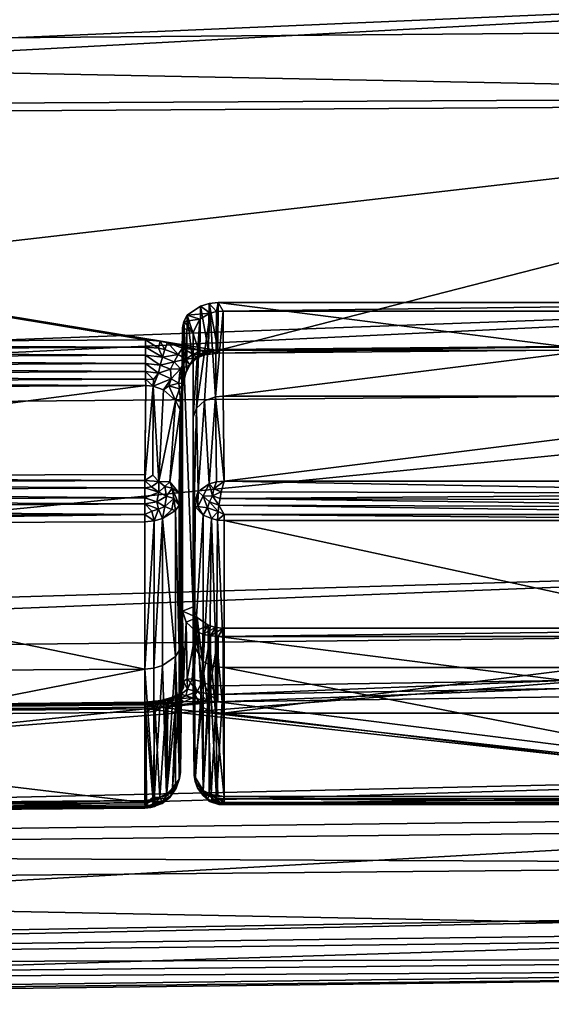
# Model space of a CAD drawing. Extents: x -0.143 to 0.144, y -0.084 to 0.
# Tile 23 of 38: x 0.122 to 0.131, y -0.084 to -0.067. Entities that reach past the tile are written whole.
import ezdxf

# ---------------------------------------------------------------- set-up
doc = ezdxf.new("R2010")
doc.units = 0
doc.layers.add('mesh', color=7, linetype='CONTINUOUS')

msp = doc.modelspace()

# ---------------------------------------------------------------- meshes
at = {"layer": 'mesh'}
mesh = msp.add_polyface(dxfattribs=at)
corners = [(0.100893, -0.051537, -0.024902), (0.101005, -0.051534, -0.024914), (0.101005, -0.046296, -0.023029), (0.101005, -0.051766, -0.024943), (0.100893, -0.057197, -0.025616), (0.101005, -0.057197, -0.025627), (0.101005, -0.057522, -0.025597), (0.100893, -0.062877, -0.025077), (0.101005, -0.062879, -0.025088), (0.101005, -0.063279, -0.024958), (0.100893, -0.068301, -0.023312), (0.101005, -0.068306, -0.023322), (0.101005, -0.068748, -0.02306), (0.100893, -0.07321, -0.020405), (0.101005, -0.073217, -0.020414), (0.101005, -0.068596, 0.023805), (0.124301, -0.072452, 0.021388), (0.11258, -0.072516, 0.021506), (0.124547, -0.072471, 0.02137), (0.142051, -0.044761, 0.022413), (0.101005, -0.045451, 0.023348), (0.101005, -0.041308, 0.020537), (0.142051, -0.046432, 0.023145), (0.101005, -0.04619, 0.023639), (0.142051, -0.050092, 0.024749), (0.101005, -0.050759, 0.025444), (0.142051, -0.05176, 0.02506), (0.101005, -0.051637, 0.025582), (0.142051, -0.055813, 0.025815), (0.101005, -0.056397, 0.026332), (0.142051, -0.057381, 0.025746), (0.101005, -0.057377, 0.026269), (0.142051, -0.061628, 0.025557), (0.101005, -0.062093, 0.025968), (0.142051, -0.063016, 0.025169), (0.101005, -0.063126, 0.025667), (0.142051, -0.067232, 0.023988), (0.101005, -0.067572, 0.02437), (0.142051, -0.068385, 0.023356), (0.142051, -0.068496, -0.02253), (0.142051, -0.071714, -0.020887), (0.142051, -0.06653, -0.023534), (0.142051, -0.063148, -0.024373), (0.142051, -0.060881, -0.024936), (0.142051, -0.057525, -0.024986), (0.142051, -0.055062, -0.025022), (0.142051, -0.051906, -0.024337), (0.142051, -0.049374, -0.023787), (0.142051, -0.046571, -0.022459), (0.142051, -0.044115, -0.021295), (0.101005, -0.046164, -0.022981), (0.142051, -0.041786, -0.019446), (0.100893, -0.046169, -0.022971), (0.101005, -0.041345, -0.019923), (0.101005, -0.07257, 0.021614), (0.131307, -0.072574, 0.021187), (0.125513, -0.072626, 0.021238), (0.137101, -0.072484, 0.021167), (0.137295, -0.072502, 0.02115)]
mesh.append_faces([[corners[k] for k in face] for face in [(0, 1, 2, 2), (0, 3, 1, 1), (4, 5, 3, 3), (4, 6, 5, 5), (7, 8, 6, 6), (7, 9, 8, 8), (10, 11, 9, 9), (10, 12, 11, 11), (13, 14, 12, 12), (15, 16, 17, 17), (18, 16, 15, 15), (19, 20, 21, 21), (22, 20, 19, 19), (22, 23, 20, 20), (24, 23, 22, 22), (24, 25, 23, 23), (26, 25, 24, 24), (26, 27, 25, 25), (28, 27, 26, 26), (28, 29, 27, 27), (30, 29, 28, 28), (30, 31, 29, 29), (32, 31, 30, 30), (32, 33, 31, 31), (34, 33, 32, 32), (34, 35, 33, 33), (36, 35, 34, 34), (36, 37, 35, 35), (38, 37, 36, 36), (38, 15, 37, 37), (39, 14, 40, 40), (39, 12, 14, 14), (41, 12, 39, 39), (41, 11, 12, 12), (42, 11, 41, 41), (42, 9, 11, 11), (43, 9, 42, 42), (43, 8, 9, 9), (44, 8, 43, 43), (44, 6, 8, 8), (45, 6, 44, 44), (45, 5, 6, 6), (46, 5, 45, 45), (46, 3, 5, 5), (47, 3, 46, 46), (47, 1, 3, 3), (48, 1, 47, 47), (48, 2, 1, 1), (49, 2, 48, 48), (49, 50, 2, 2), (51, 50, 49, 49), (52, 50, 53, 53), (15, 17, 54, 54), (38, 55, 56, 56), (38, 57, 55, 55), (38, 58, 57, 57), (56, 15, 38, 38), (56, 18, 15, 15), (51, 53, 50, 50)]])
mesh = msp.add_polyface(dxfattribs=at)
corners = [(0.112584, -0.073279, 0.021565), (0.101002, -0.073333, 0.021673), (0.112583, -0.073169, 0.021481), (0.11258, -0.07277, 0.021404), (0.101005, -0.072693, 0.021552), (0.11258, -0.072637, 0.02144), (0.101005, -0.078847, 0.015338), (0.11258, -0.078673, 0.015405), (0.11258, -0.078739, 0.015284), (0.112578, -0.075533, 0.023018), (0.124289, -0.077956, 0.020724), (0.101004, -0.0781, 0.020868), (0.101005, -0.081038, 0.011364), (0.142051, -0.081221, 0.01), (0.101005, -0.081602, 0.01034), (0.142051, -0.082401, 0.005784), (0.101005, -0.082899, 0.005893), (0.142051, -0.08279, 0.004395), (0.101005, -0.0832, 0.004861), (0.142051, -0.082978, 0.000149), (0.101005, -0.083502, 0.000145), (0.142051, -0.083048, -0.001419), (0.101005, -0.083564, -0.000835), (0.142051, -0.082292, -0.005473), (0.101005, -0.082815, -0.005596), (0.142051, -0.081981, -0.007141), (0.101005, -0.082677, -0.006473), (0.142051, -0.080378, -0.010801), (0.101005, -0.080872, -0.011042), (0.142051, -0.079646, -0.012472), (0.101005, -0.08058, -0.011782), (0.142051, -0.077331, -0.015571), (0.101005, -0.077769, -0.015924), (0.142051, -0.076163, -0.017135), (0.101005, -0.077375, -0.016504), (0.142051, -0.073304, -0.019546), (0.101005, -0.07366, -0.019998), (0.142051, -0.071714, -0.020887), (0.101005, -0.073217, -0.020414), (0.112575, -0.074744, 0.02298), (0.101002, -0.074785, 0.023076), (0.101002, -0.078906, 0.0161), (0.112575, -0.080212, 0.017511), (0.112584, -0.078797, 0.016047), (0.112581, -0.073044, 0.021425), (0.101003, -0.073166, 0.021559), (0.101004, -0.072962, 0.021508), (0.11258, -0.072908, 0.021398), (0.101005, -0.07283, 0.021511), (0.101005, -0.07257, 0.021614), (0.11258, -0.072516, 0.021506), (0.101005, -0.07876, 0.01552), (0.11258, -0.078636, 0.015538), (0.101004, -0.07874, 0.01573), (0.11258, -0.078631, 0.015676), (0.112581, -0.078657, 0.015811), (0.101004, -0.078764, 0.01586), (0.112583, -0.078714, 0.015937), (0.101003, -0.078825, 0.015989), (0.101004, -0.075574, 0.023115), (0.112578, -0.075411, 0.023093), (0.101004, -0.075451, 0.023187), (0.101004, -0.075347, 0.023226), (0.112578, -0.075274, 0.023137), (0.112577, -0.075131, 0.023147), (0.101004, -0.075146, 0.023242), (0.112577, -0.07499, 0.023123), (0.101003, -0.075032, 0.023215), (0.112576, -0.074858, 0.023066), (0.101003, -0.0749, 0.023162), (0.101003, -0.080451, 0.017799), (0.112577, -0.080356, 0.017757), (0.112576, -0.080299, 0.017626), (0.112577, -0.08038, 0.017899), (0.101004, -0.080477, 0.017966), (0.112578, -0.08037, 0.018042), (0.112578, -0.080326, 0.018178), (0.101004, -0.080462, 0.018082), (0.101005, -0.080422, 0.018219), (0.101002, -0.080308, 0.017553), (0.101003, -0.080392, 0.017668), (0.112578, -0.080251, 0.018301), (0.101004, -0.080347, 0.018342)]
mesh.append_faces([[corners[k] for k in face] for face in [(0, 1, 2, 2), (3, 4, 5, 5), (6, 7, 8, 8), (9, 10, 11, 11), (12, 6, 8, 8), (13, 14, 12, 12), (15, 16, 14, 14), (17, 18, 16, 16), (19, 20, 18, 18), (21, 22, 20, 20), (23, 24, 22, 22), (25, 26, 24, 24), (27, 28, 26, 26), (29, 30, 28, 28), (31, 32, 30, 30), (33, 34, 32, 32), (35, 36, 34, 34), (37, 38, 36, 36), (0, 39, 40, 40), (41, 42, 43, 43), (44, 45, 46, 46), (2, 45, 44, 44), (46, 47, 44, 44), (46, 3, 47, 47), (48, 3, 46, 46), (49, 50, 5, 5), (5, 4, 49, 49), (3, 48, 4, 4), (6, 51, 7, 7), (7, 51, 52, 52), (52, 51, 53, 53), (53, 54, 52, 52), (53, 55, 54, 54), (56, 55, 53, 53), (56, 57, 55, 55), (58, 57, 56, 56), (58, 43, 57, 57), (41, 43, 58, 58), (59, 60, 9, 9), (61, 60, 59, 59), (62, 60, 61, 61), (62, 63, 60, 60), (62, 64, 63, 63), (65, 66, 64, 64), (67, 68, 66, 66), (69, 39, 68, 68), (70, 71, 72, 72), (71, 70, 73, 73), (73, 74, 75, 75), (70, 74, 73, 73), (76, 77, 78, 78), (75, 77, 76, 76), (74, 77, 75, 75), (79, 72, 42, 42), (79, 80, 72, 72), (78, 81, 76, 76), (78, 82, 81, 81), (11, 59, 9, 9), (41, 79, 42, 42)]])
mesh = msp.add_polyface(dxfattribs=at)
corners = [(0.137, -0.071969, 0.020039), (0.1256, -0.07339, 0.02146), (0.1256, -0.071969, 0.020039), (0.137, -0.07339, 0.02146), (0.142051, -0.076163, -0.017135), (0.101005, -0.077769, -0.015924), (0.142051, -0.077331, -0.015571), (0.142051, -0.073304, -0.019546), (0.101005, -0.077375, -0.016504), (0.142051, -0.071714, -0.020887), (0.101005, -0.07366, -0.019998), (0.1256, -0.077272, 0.014736), (0.125387, -0.077403, 0.014605), (0.125471, -0.07726, 0.014748), (0.13709, -0.071827, 0.020181), (0.12552, -0.071827, 0.020181), (0.125489, -0.071977, 0.02003), (0.125365, -0.071842, 0.020166), (0.125617, -0.074812, 0.022858), (0.136983, -0.074812, 0.022858), (0.136981, -0.077931, 0.020699), (0.125617, -0.075473, 0.022893), (0.136983, -0.075473, 0.022893), (0.125619, -0.077931, 0.020699), (0.125507, -0.075464, 0.022881), (0.12549, -0.077919, 0.020687), (0.125403, -0.075441, 0.022852), (0.125471, -0.073402, 0.021449), (0.125488, -0.074824, 0.022846), (0.125367, -0.07486, 0.022812), (0.125617, -0.075369, 0.022953), (0.125517, -0.075322, 0.022964), (0.12553, -0.075214, 0.022991), (0.125548, -0.075102, 0.022993), (0.125422, -0.07506, 0.02295), (0.125569, -0.074994, 0.02297), (0.125373, -0.07516, 0.022937), (0.125336, -0.075261, 0.022902), (0.125447, -0.07494, 0.022915), (0.125383, -0.072004, 0.020004), (0.136983, -0.075369, 0.022953), (0.136983, -0.075255, 0.02299), (0.136983, -0.075136, 0.022998), (0.136983, -0.075018, 0.022978), (0.131306, -0.072621, 0.021049), (0.1371, -0.072563, 0.021045), (0.131304, -0.072563, 0.020916), (0.131307, -0.072574, 0.021187), (0.137101, -0.072484, 0.021167), (0.125512, -0.072673, 0.021101), (0.12551, -0.072614, 0.020968), (0.125513, -0.072626, 0.021238), (0.12525, -0.072629, 0.021248), (0.125294, -0.072701, 0.021131), (0.137099, -0.072539, 0.020901), (0.125355, -0.072634, 0.020958)]
mesh.append_faces([[corners[k] for k in face] for face in [(0, 1, 2, 2), (0, 3, 1, 1), (4, 5, 6, 6), (7, 8, 4, 4), (9, 10, 7, 7), (11, 12, 13, 13), (2, 14, 0, 0), (2, 15, 14, 14), (16, 15, 2, 2), (16, 17, 15, 15), (3, 18, 1, 1), (3, 19, 18, 18), (20, 21, 22, 22), (20, 23, 21, 21), (24, 25, 26, 26), (21, 23, 24, 24), (27, 28, 29, 29), (27, 18, 28, 28), (1, 18, 27, 27), (24, 30, 21, 21), (31, 30, 24, 24), (32, 30, 31, 31), (24, 26, 31, 31), (33, 34, 35, 35), (32, 34, 33, 33), (32, 36, 34, 34), (31, 36, 32, 32), (26, 37, 31, 31), (35, 38, 18, 18), (34, 38, 35, 35), (38, 28, 18, 18), (38, 29, 28, 28), (34, 29, 38, 38), (27, 2, 1, 1), (27, 16, 2, 2), (27, 39, 16, 16), (30, 22, 21, 21), (30, 40, 22, 22), (32, 40, 30, 30), (32, 41, 40, 40), (33, 41, 32, 32), (33, 42, 41, 41), (33, 43, 42, 42), (35, 43, 33, 33), (18, 43, 35, 35), (18, 19, 43, 43), (44, 45, 46, 46), (47, 48, 44, 44), (49, 46, 50, 50), (49, 44, 46, 46), (51, 44, 49, 49), (51, 47, 44, 44), (49, 52, 51, 51), (50, 53, 49, 49), (46, 15, 50, 50), (46, 14, 15, 15), (54, 14, 46, 46), (50, 15, 17, 17), (17, 55, 50, 50), (39, 17, 16, 16)]])
mesh = msp.add_polyface(dxfattribs=at)
corners = [(0.125471, -0.07726, 0.014748), (0.12526, -0.077371, 0.014637), (0.12535, -0.077224, 0.014783), (0.1251, -0.076918, 0.01509), (0.1251, -0.073743, 0.021107), (0.1251, -0.078339, 0.016511), (0.1251, -0.072322, 0.019686), (0.125119, -0.077581, 0.020348), (0.125117, -0.075165, 0.022504), (0.125117, -0.079737, 0.017933), (0.125267, -0.077829, 0.020596), (0.125403, -0.075441, 0.022852), (0.12537, -0.077885, 0.020652), (0.125265, -0.075383, 0.022779), (0.125135, -0.075245, 0.022605), (0.12549, -0.077919, 0.020687), (0.125153, -0.073591, 0.02126), (0.125184, -0.074989, 0.022682), (0.125291, -0.07347, 0.021381), (0.125367, -0.07486, 0.022812), (0.125471, -0.073402, 0.021449), (0.125177, -0.075236, 0.022727), (0.125517, -0.075322, 0.022964), (0.125336, -0.075261, 0.022902), (0.125373, -0.07516, 0.022937), (0.125264, -0.075063, 0.02284), (0.125422, -0.07506, 0.02295), (0.125383, -0.072004, 0.020004), (0.125209, -0.072102, 0.019906), (0.125294, -0.072701, 0.021131), (0.125095, -0.072691, 0.021205), (0.12525, -0.072629, 0.021248), (0.125164, -0.072752, 0.021097), (0.125355, -0.072634, 0.020958), (0.125211, -0.072689, 0.020927), (0.125512, -0.072673, 0.021101), (0.12551, -0.072614, 0.020968), (0.125087, -0.07279, 0.020894), (0.125042, -0.072876, 0.021021), (0.124989, -0.072962, 0.020891), (0.12498, -0.072772, 0.021171), (0.124922, -0.072589, 0.021281), (0.124547, -0.072471, 0.02137), (0.125513, -0.072626, 0.021238), (0.125001, -0.072039, 0.019969), (0.12522, -0.071884, 0.020124), (0.125365, -0.071842, 0.020166), (0.125146, -0.077321, 0.014687), (0.125167, -0.077095, 0.014913), (0.124941, -0.072142, 0.019866), (0.12492, -0.072251, 0.019757), (0.12492, -0.076989, 0.015019), (0.12498, -0.077173, 0.014835)]
mesh.append_faces([[corners[k] for k in face] for face in [(0, 1, 2, 2), (3, 4, 5, 5), (3, 6, 4, 4), (7, 4, 8, 8), (9, 4, 7, 7), (9, 5, 4, 4), (10, 11, 12, 12), (10, 13, 11, 11), (7, 13, 10, 10), (7, 14, 13, 13), (8, 14, 7, 7), (11, 15, 12, 12), (16, 8, 4, 4), (16, 17, 8, 8), (18, 17, 16, 16), (18, 19, 17, 17), (20, 19, 18, 18), (21, 13, 14, 14), (14, 8, 17, 17), (22, 23, 24, 24), (11, 13, 23, 23), (24, 25, 26, 26), (23, 25, 24, 24), (23, 21, 25, 25), (13, 21, 23, 23), (25, 19, 26, 26), (25, 17, 19, 19), (21, 17, 25, 25), (21, 14, 17, 17), (18, 27, 20, 20), (16, 27, 18, 18), (16, 28, 27, 27), (4, 28, 16, 16), (4, 6, 28, 28), (29, 30, 31, 31), (29, 32, 30, 30), (33, 32, 29, 29), (33, 34, 32, 32), (35, 29, 31, 31), (36, 33, 29, 29), (37, 32, 34, 34), (37, 38, 32, 32), (39, 38, 37, 37), (32, 40, 30, 30), (38, 40, 32, 32), (31, 30, 41, 41), (31, 42, 43, 43), (44, 37, 34, 34), (44, 34, 45, 45), (45, 33, 46, 46), (34, 33, 45, 45), (2, 47, 48, 48), (6, 49, 28, 28), (3, 50, 6, 6), (48, 51, 3, 3), (48, 47, 52, 52), (27, 45, 46, 46), (27, 44, 45, 45), (28, 44, 27, 27)]])
mesh = msp.add_polyface(dxfattribs=at)
corners = [(0.124436, -0.073116, 0.021353), (0.124304, -0.073105, 0.021362), (0.124303, -0.072979, 0.021306), (0.124301, -0.072573, 0.021322), (0.124301, -0.072452, 0.021388), (0.124519, -0.07259, 0.021306), (0.124547, -0.072471, 0.02137), (0.124625, -0.072612, 0.021289), (0.124667, -0.072496, 0.021351), (0.124849, -0.072695, 0.021226), (0.124922, -0.072589, 0.021281), (0.124989, -0.072962, 0.020891), (0.124975, -0.073007, 0.021019), (0.125042, -0.072876, 0.021021), (0.12493, -0.073178, 0.021035), (0.124868, -0.073043, 0.02114), (0.124885, -0.072933, 0.021142), (0.12486, -0.073176, 0.02114), (0.124868, -0.073271, 0.021142), (0.124886, -0.073473, 0.021146), (0.12498, -0.072772, 0.021171), (0.124901, -0.073576, 0.021119), (0.124805, -0.073462, 0.021307), (0.124882, -0.073621, 0.021219), (0.124429, -0.073225, 0.021437), (0.124306, -0.073215, 0.021446), (0.12473, -0.073104, 0.021219), (0.124604, -0.073287, 0.021401), (0.124719, -0.072941, 0.021207), (0.124521, -0.073007, 0.021284), (0.124549, -0.072875, 0.021254), (0.124302, -0.072844, 0.02128), (0.124301, -0.072706, 0.021285), (0.12478, -0.072815, 0.021201), (0.124585, -0.072741, 0.021256), (0.125095, -0.072691, 0.021205), (0.12469, -0.073221, 0.021288), (0.12525, -0.072629, 0.021248), (0.12492, -0.072251, 0.019757), (0.124941, -0.072142, 0.019866), (0.125001, -0.072039, 0.019969), (0.125087, -0.07279, 0.020894), (0.1251, -0.072322, 0.019686), (0.125209, -0.072102, 0.019906)]
mesh.append_faces([[corners[k] for k in face] for face in [(0, 1, 2, 2), (3, 4, 5, 5), (6, 5, 4, 4), (6, 7, 5, 5), (8, 7, 6, 6), (8, 9, 7, 7), (10, 9, 8, 8), (11, 12, 13, 13), (11, 14, 12, 12), (14, 15, 16, 16), (14, 17, 15, 15), (14, 18, 17, 17), (14, 19, 18, 18), (13, 16, 20, 20), (12, 16, 13, 13), (12, 14, 16, 16), (21, 19, 14, 14), (16, 15, 17, 17), (22, 19, 23, 23), (18, 19, 22, 22), (24, 25, 1, 1), (0, 24, 1, 1), (26, 27, 24, 24), (26, 16, 17, 17), (26, 28, 16, 16), (29, 28, 26, 26), (29, 30, 28, 28), (31, 30, 29, 29), (31, 32, 30, 30), (28, 33, 16, 16), (30, 33, 28, 28), (30, 34, 33, 33), (32, 34, 30, 30), (32, 3, 34, 34), (33, 20, 16, 16), (33, 9, 20, 20), (34, 9, 33, 33), (34, 7, 9, 9), (34, 5, 7, 7), (3, 5, 34, 34), (10, 20, 9, 9), (35, 20, 10, 10), (36, 17, 18, 18), (36, 26, 17, 17), (24, 29, 26, 26), (0, 29, 24, 24), (2, 29, 0, 0), (2, 31, 29, 29), (36, 27, 26, 26), (36, 22, 27, 27), (18, 22, 36, 36), (37, 8, 6, 6), (10, 8, 37, 37), (38, 14, 39, 39), (38, 21, 14, 14), (39, 11, 40, 40), (14, 11, 39, 39), (11, 41, 40, 40), (42, 38, 39, 39), (43, 39, 40, 40)]])
mesh = msp.add_polyface(dxfattribs=at)
corners = [(0.124624, -0.075238, 0.022932), (0.124521, -0.075284, 0.022977), (0.124491, -0.075158, 0.023013), (0.124902, -0.073755, 0.021138), (0.124886, -0.073473, 0.021146), (0.124901, -0.073576, 0.021119), (0.124882, -0.073621, 0.021219), (0.124291, -0.075369, 0.022996), (0.124444, -0.075479, 0.022904), (0.124291, -0.075492, 0.022921), (0.124406, -0.075313, 0.023006), (0.124865, -0.075015, 0.022566), (0.124746, -0.074931, 0.022787), (0.124711, -0.074827, 0.022758), (0.124864, -0.075218, 0.022575), (0.124886, -0.075123, 0.022454), (0.124627, -0.074905, 0.022896), (0.124525, -0.074819, 0.022913), (0.124775, -0.075105, 0.022798), (0.124805, -0.075307, 0.022687), (0.124655, -0.075066, 0.022921), (0.124744, -0.075287, 0.0228), (0.124289, -0.074805, 0.02296), (0.124423, -0.074716, 0.02287), (0.124522, -0.074999, 0.022989), (0.124587, -0.075441, 0.022857), (0.124401, -0.074907, 0.023), (0.12429, -0.074927, 0.023017), (0.124291, -0.07509, 0.02305), (0.124291, -0.075191, 0.023043), (0.124884, -0.077536, 0.020303), (0.124863, -0.077644, 0.020412), (0.124803, -0.077745, 0.020513), (0.124443, -0.077941, 0.020709), (0.124306, -0.073215, 0.021446), (0.124429, -0.073225, 0.021437), (0.124604, -0.073287, 0.021401), (0.124805, -0.073462, 0.021307), (0.12492, -0.076989, 0.015019), (0.124902, -0.078372, 0.016522), (0.12492, -0.072251, 0.019757), (0.1251, -0.076918, 0.01509), (0.125167, -0.077095, 0.014913), (0.12498, -0.077173, 0.014835)]
mesh.append_faces([[corners[k] for k in face] for face in [(0, 1, 2, 2), (3, 4, 5, 5), (6, 4, 5, 5), (7, 8, 9, 9), (7, 10, 8, 8), (11, 12, 13, 13), (11, 14, 12, 12), (15, 14, 11, 11), (13, 16, 17, 17), (12, 16, 13, 13), (14, 18, 12, 12), (14, 19, 18, 18), (12, 20, 16, 16), (18, 20, 12, 12), (19, 21, 18, 18), (17, 22, 23, 23), (16, 24, 17, 17), (20, 24, 16, 16), (18, 0, 20, 20), (21, 0, 18, 18), (21, 25, 0, 0), (19, 25, 21, 21), (17, 26, 22, 22), (24, 26, 17, 17), (20, 2, 24, 24), (0, 2, 20, 20), (25, 1, 0, 0), (25, 8, 1, 1), (24, 27, 26, 26), (24, 28, 27, 27), (2, 28, 24, 24), (2, 29, 28, 28), (1, 29, 2, 2), (1, 10, 29, 29), (8, 10, 1, 1), (30, 14, 15, 15), (30, 31, 14, 14), (31, 19, 14, 14), (32, 19, 31, 31), (32, 25, 19, 19), (8, 25, 33, 33), (22, 34, 35, 35), (35, 23, 22, 22), (35, 17, 23, 23), (36, 17, 35, 35), (37, 17, 36, 36), (37, 13, 17, 17), (6, 13, 37, 37), (6, 11, 13, 13), (11, 3, 15, 15), (11, 5, 3, 3), (6, 5, 11, 11), (38, 39, 40, 40), (39, 5, 40, 40), (39, 3, 5, 5), (39, 15, 3, 3), (39, 30, 15, 15), (41, 38, 40, 40), (42, 43, 38, 38)]])
mesh = msp.add_polyface(dxfattribs=at)
corners = [(0.112583, -0.073169, 0.021481), (0.124306, -0.073215, 0.021446), (0.112584, -0.073279, 0.021565), (0.124304, -0.073105, 0.021362), (0.112581, -0.073044, 0.021425), (0.124303, -0.072979, 0.021306), (0.11258, -0.072908, 0.021398), (0.124302, -0.072844, 0.02128), (0.11258, -0.07277, 0.021404), (0.124301, -0.072706, 0.021285), (0.11258, -0.072637, 0.02144), (0.124301, -0.072573, 0.021322), (0.11258, -0.072516, 0.021506), (0.124301, -0.072452, 0.021388), (0.124304, -0.078595, 0.015873), (0.112584, -0.078797, 0.016047), (0.124306, -0.078679, 0.015982), (0.112583, -0.078714, 0.015937), (0.124303, -0.078538, 0.015747), (0.112581, -0.078657, 0.015811), (0.124302, -0.078512, 0.015611), (0.11258, -0.078631, 0.015676), (0.124301, -0.078517, 0.015473), (0.11258, -0.078636, 0.015538), (0.124301, -0.078554, 0.01534), (0.11258, -0.078673, 0.015405), (0.124301, -0.07862, 0.015219), (0.11258, -0.078739, 0.015284), (0.101004, -0.0781, 0.020868), (0.124289, -0.077956, 0.020724), (0.112578, -0.080251, 0.018301), (0.112578, -0.075533, 0.023018), (0.124291, -0.075492, 0.022921), (0.101005, -0.081038, 0.011364), (0.142051, -0.080589, 0.011152), (0.112575, -0.074744, 0.02298), (0.124288, -0.074702, 0.022882), (0.124289, -0.074805, 0.02296), (0.112576, -0.074858, 0.023066), (0.12429, -0.074927, 0.023017), (0.112577, -0.07499, 0.023123), (0.124291, -0.07509, 0.02305), (0.112577, -0.075131, 0.023147), (0.124291, -0.075191, 0.023043), (0.112578, -0.075274, 0.023137), (0.124291, -0.075369, 0.022996), (0.112578, -0.075411, 0.023093), (0.124406, -0.075313, 0.023006), (0.124401, -0.074907, 0.023), (0.124444, -0.075479, 0.022904), (0.112575, -0.080212, 0.017511), (0.112576, -0.080299, 0.017626), (0.124317, -0.080192, 0.017569), (0.12429, -0.080258, 0.017716), (0.112577, -0.080356, 0.017757), (0.112577, -0.08038, 0.017899), (0.124391, -0.080271, 0.017951), (0.112578, -0.080326, 0.018178), (0.124291, -0.080228, 0.018137), (0.112578, -0.08037, 0.018042), (0.124291, -0.080283, 0.017857), (0.124291, -0.080153, 0.018259)]
mesh.append_faces([[corners[k] for k in face] for face in [(0, 1, 2, 2), (0, 3, 1, 1), (4, 3, 0, 0), (4, 5, 3, 3), (6, 5, 4, 4), (6, 7, 5, 5), (8, 7, 6, 6), (8, 9, 7, 7), (10, 9, 8, 8), (10, 11, 9, 9), (12, 11, 10, 10), (12, 13, 11, 11), (14, 15, 16, 16), (14, 17, 15, 15), (18, 17, 14, 14), (18, 19, 17, 17), (20, 19, 18, 18), (20, 21, 19, 19), (22, 21, 20, 20), (22, 23, 21, 21), (24, 23, 22, 22), (24, 25, 23, 23), (26, 25, 24, 24), (26, 27, 25, 25), (28, 29, 30, 30), (31, 32, 29, 29), (26, 33, 27, 27), (34, 33, 26, 26), (1, 35, 2, 2), (35, 36, 37, 37), (37, 38, 35, 35), (39, 38, 37, 37), (39, 40, 38, 38), (41, 40, 39, 39), (41, 42, 40, 40), (43, 42, 41, 41), (43, 44, 42, 42), (45, 44, 43, 43), (45, 46, 44, 44), (45, 31, 46, 46), (32, 31, 45, 45), (43, 47, 45, 45), (48, 39, 37, 37), (49, 29, 32, 32), (50, 51, 52, 52), (51, 53, 52, 52), (54, 53, 51, 51), (55, 53, 54, 54), (56, 57, 58, 58), (56, 59, 57, 57), (56, 55, 59, 59), (60, 55, 56, 56), (60, 53, 55, 55), (57, 61, 58, 58), (57, 30, 61, 61), (36, 1, 37, 37), (29, 61, 30, 30), (1, 36, 35, 35), (15, 52, 16, 16), (15, 50, 52, 52)]])
mesh = msp.add_polyface(dxfattribs=at)
corners = [(0.137, -0.077272, 0.014736), (0.1256, -0.078693, 0.016157), (0.137, -0.078693, 0.016157), (0.1256, -0.077272, 0.014736), (0.125471, -0.07726, 0.014748), (0.125471, -0.078681, 0.016169), (0.142051, -0.080589, 0.011152), (0.124301, -0.07862, 0.015219), (0.124578, -0.078599, 0.015244), (0.142051, -0.081221, 0.01), (0.101005, -0.081038, 0.011364), (0.142051, -0.082401, 0.005784), (0.101005, -0.081602, 0.01034), (0.142051, -0.08279, 0.004395), (0.101005, -0.082899, 0.005893), (0.142051, -0.082978, 0.000149), (0.101005, -0.0832, 0.004861), (0.142051, -0.083048, -0.001419), (0.101005, -0.083502, 0.000145), (0.142051, -0.082292, -0.005473), (0.101005, -0.083564, -0.000835), (0.142051, -0.081981, -0.007141), (0.101005, -0.082815, -0.005596), (0.142051, -0.080378, -0.010801), (0.101005, -0.082677, -0.006473), (0.142051, -0.079646, -0.012472), (0.101005, -0.080872, -0.011042), (0.142051, -0.077331, -0.015571), (0.101005, -0.08058, -0.011782), (0.12552, -0.077413, 0.014595), (0.125387, -0.077403, 0.014605), (0.13709, -0.077413, 0.014595), (0.136983, -0.08009, 0.017579), (0.125617, -0.08009, 0.017579), (0.136983, -0.080125, 0.018241), (0.125619, -0.077931, 0.020699), (0.136981, -0.077931, 0.020699), (0.125617, -0.080125, 0.018241), (0.125509, -0.080081, 0.01759), (0.125401, -0.080054, 0.017618), (0.125617, -0.080185, 0.018137), (0.125489, -0.080112, 0.01823), (0.125517, -0.080196, 0.01809), (0.12553, -0.080223, 0.017981), (0.125336, -0.080135, 0.018028), (0.125548, -0.080225, 0.01787), (0.125373, -0.08017, 0.017928), (0.125569, -0.080202, 0.017762), (0.125422, -0.080182, 0.017827), (0.136983, -0.080206, 0.017766), (0.136983, -0.080231, 0.017876), (0.136983, -0.08023, 0.017988), (0.136983, -0.080204, 0.018098), (0.125507, -0.075464, 0.022881), (0.12549, -0.077919, 0.020687), (0.125371, -0.078375, 0.01545), (0.125513, -0.078383, 0.015436), (0.125513, -0.078504, 0.015357), (0.125383, -0.078234, 0.015425), (0.125511, -0.078239, 0.015412), (0.131304, -0.078149, 0.01533), (0.131306, -0.078282, 0.015389), (0.131307, -0.078419, 0.015342), (0.1371, -0.078228, 0.015335), (0.137101, -0.078365, 0.015288), (0.137098, -0.078095, 0.015276)]
mesh.append_faces([[corners[k] for k in face] for face in [(0, 1, 2, 2), (0, 3, 1, 1), (4, 1, 3, 3), (5, 1, 4, 4), (6, 7, 8, 8), (9, 10, 6, 6), (11, 12, 9, 9), (13, 14, 11, 11), (15, 16, 13, 13), (17, 18, 15, 15), (19, 20, 17, 17), (21, 22, 19, 19), (23, 24, 21, 21), (25, 26, 23, 23), (27, 28, 25, 25), (3, 29, 30, 30), (0, 29, 3, 3), (0, 31, 29, 29), (32, 1, 33, 33), (32, 2, 1, 1), (34, 35, 36, 36), (34, 37, 35, 35), (5, 33, 1, 1), (5, 38, 33, 33), (5, 39, 38, 38), (40, 41, 37, 37), (40, 42, 41, 41), (42, 40, 43, 43), (43, 44, 42, 42), (45, 46, 43, 43), (47, 48, 45, 45), (33, 39, 47, 47), (33, 38, 39, 39), (47, 32, 33, 33), (47, 49, 32, 32), (45, 49, 47, 47), (45, 50, 49, 49), (43, 50, 45, 45), (43, 51, 50, 50), (40, 51, 43, 43), (40, 52, 51, 51), (37, 52, 40, 40), (37, 34, 52, 52), (53, 35, 54, 54), (41, 35, 37, 37), (41, 54, 35, 35), (55, 56, 57, 57), (58, 59, 56, 56), (60, 56, 59, 59), (61, 56, 60, 60), (61, 57, 56, 56), (62, 57, 61, 61), (63, 61, 60, 60), (64, 62, 61, 61), (6, 57, 62, 62), (8, 57, 6, 6), (60, 31, 65, 65), (60, 29, 31, 31), (59, 29, 60, 60)]])
mesh = msp.add_polyface(dxfattribs=at)
corners = [(0.124869, -0.078451, 0.015473), (0.124945, -0.078505, 0.015368), (0.124646, -0.078517, 0.015386), (0.124692, -0.078578, 0.01527), (0.124546, -0.078535, 0.015362), (0.124301, -0.078517, 0.015473), (0.124301, -0.078554, 0.01534), (0.124865, -0.078371, 0.015808), (0.12487, -0.078374, 0.016042), (0.124886, -0.078379, 0.016243), (0.124904, -0.078322, 0.016351), (0.124936, -0.078163, 0.015931), (0.124927, -0.078208, 0.01605), (0.124935, -0.078264, 0.015916), (0.124896, -0.078378, 0.015669), (0.125003, -0.078293, 0.015673), (0.125, -0.07812, 0.0157), (0.124978, -0.078403, 0.015538), (0.125164, -0.07833, 0.015519), (0.125082, -0.078124, 0.015559), (0.12487, -0.078472, 0.016351), (0.124902, -0.078372, 0.016522), (0.124808, -0.078537, 0.016233), (0.124647, -0.078536, 0.015961), (0.125095, -0.078438, 0.015458), (0.124735, -0.078433, 0.015717), (0.124684, -0.078471, 0.015842), (0.124535, -0.078513, 0.015779), (0.124566, -0.078483, 0.015647), (0.124604, -0.078484, 0.015514), (0.124675, -0.078611, 0.016097), (0.124302, -0.078512, 0.015611), (0.124303, -0.078538, 0.015747), (0.124304, -0.078595, 0.015873), (0.124453, -0.078583, 0.015886), (0.124868, -0.079788, 0.01797), (0.124803, -0.077745, 0.020513), (0.124863, -0.077644, 0.020412), (0.124655, -0.080048, 0.018176), (0.124586, -0.077899, 0.020666), (0.124444, -0.080136, 0.018246), (0.124443, -0.077941, 0.020709), (0.124289, -0.077956, 0.020724), (0.124884, -0.077536, 0.020303), (0.124587, -0.075441, 0.022857), (0.124444, -0.075479, 0.022904), (0.12492, -0.076989, 0.015019), (0.124886, -0.079687, 0.01789), (0.125146, -0.077321, 0.014687), (0.12498, -0.077173, 0.014835)]
mesh.append_faces([[corners[k] for k in face] for face in [(0, 1, 2, 2), (2, 3, 4, 4), (1, 3, 2, 2), (5, 4, 6, 6), (7, 8, 9, 9), (10, 7, 9, 9), (11, 10, 12, 12), (13, 10, 11, 11), (13, 7, 10, 10), (13, 11, 7, 7), (11, 14, 7, 7), (11, 15, 14, 14), (11, 16, 15, 15), (15, 17, 14, 14), (15, 18, 17, 17), (16, 19, 15, 15), (20, 21, 10, 10), (9, 20, 10, 10), (8, 20, 9, 9), (8, 22, 20, 20), (23, 22, 8, 8), (23, 8, 7, 7), (0, 17, 24, 24), (0, 14, 17, 17), (25, 7, 14, 14), (25, 23, 7, 7), (26, 23, 25, 25), (26, 27, 23, 23), (26, 28, 27, 27), (25, 28, 26, 26), (25, 29, 28, 28), (14, 29, 25, 25), (14, 2, 29, 29), (0, 2, 14, 14), (24, 1, 0, 0), (23, 30, 22, 22), (2, 4, 29, 29), (5, 29, 4, 4), (31, 29, 5, 5), (31, 28, 29, 29), (32, 28, 31, 31), (32, 27, 28, 28), (33, 27, 32, 32), (33, 34, 27, 27), (35, 36, 37, 37), (38, 39, 36, 36), (40, 41, 39, 39), (40, 42, 41, 41), (35, 37, 43, 43), (39, 44, 36, 36), (41, 44, 39, 39), (45, 41, 42, 42), (10, 21, 46, 46), (47, 43, 21, 21), (48, 16, 49, 49), (11, 49, 16, 16), (11, 46, 49, 49), (12, 46, 11, 11), (10, 46, 12, 12)]])
mesh = msp.add_polyface(dxfattribs=at)
corners = [(0.125471, -0.078681, 0.016169), (0.125471, -0.07726, 0.014748), (0.12535, -0.077224, 0.014783), (0.125387, -0.077403, 0.014605), (0.12526, -0.077371, 0.014637), (0.12535, -0.078646, 0.016205), (0.125401, -0.080054, 0.017618), (0.125264, -0.079988, 0.017684), (0.125246, -0.07859, 0.016261), (0.125117, -0.079737, 0.017933), (0.1251, -0.078339, 0.016511), (0.125177, -0.079956, 0.017849), (0.125135, -0.079837, 0.018013), (0.125177, -0.079959, 0.018003), (0.125265, -0.080011, 0.018151), (0.125264, -0.080073, 0.017831), (0.125509, -0.080081, 0.01759), (0.125517, -0.080196, 0.01809), (0.125369, -0.080073, 0.0182), (0.125489, -0.080112, 0.01823), (0.125336, -0.080135, 0.018028), (0.12553, -0.080223, 0.017981), (0.125373, -0.08017, 0.017928), (0.125548, -0.080225, 0.01787), (0.125422, -0.080182, 0.017827), (0.125569, -0.080202, 0.017762), (0.125167, -0.077095, 0.014913), (0.1251, -0.076918, 0.01509), (0.125119, -0.077581, 0.020348), (0.125267, -0.077829, 0.020596), (0.12537, -0.077885, 0.020652), (0.12549, -0.077919, 0.020687), (0.125371, -0.078375, 0.01545), (0.125513, -0.078504, 0.015357), (0.125342, -0.078495, 0.015374), (0.125383, -0.078234, 0.015425), (0.125513, -0.078383, 0.015436), (0.125252, -0.078169, 0.01544), (0.125164, -0.07833, 0.015519), (0.125095, -0.078438, 0.015458), (0.124978, -0.078403, 0.015538), (0.125003, -0.078293, 0.015673), (0.125082, -0.078124, 0.015559), (0.125, -0.07812, 0.0157), (0.124578, -0.078599, 0.015244), (0.124945, -0.078505, 0.015368), (0.124692, -0.078578, 0.01527), (0.12552, -0.077413, 0.014595), (0.125511, -0.078239, 0.015412), (0.125146, -0.077321, 0.014687)]
mesh.append_faces([[corners[k] for k in face] for face in [(0, 1, 2, 2), (1, 3, 4, 4), (5, 6, 0, 0), (5, 7, 6, 6), (8, 7, 5, 5), (9, 7, 8, 8), (8, 10, 9, 9), (9, 11, 7, 7), (9, 12, 11, 11), (13, 12, 14, 14), (11, 12, 13, 13), (15, 7, 11, 11), (15, 6, 7, 7), (16, 6, 15, 15), (17, 18, 19, 19), (17, 20, 18, 18), (21, 22, 20, 20), (23, 24, 22, 22), (20, 14, 18, 18), (22, 15, 20, 20), (24, 15, 22, 22), (25, 6, 24, 24), (20, 13, 14, 14), (20, 11, 13, 13), (15, 11, 20, 20), (6, 15, 24, 24), (10, 26, 27, 27), (8, 26, 10, 10), (5, 26, 8, 8), (5, 2, 26, 26), (0, 2, 5, 5), (28, 12, 9, 9), (29, 12, 28, 28), (14, 30, 18, 18), (14, 29, 30, 30), (14, 12, 29, 29), (30, 19, 18, 18), (30, 31, 19, 19), (32, 33, 34, 34), (35, 36, 32, 32), (37, 32, 35, 35), (38, 34, 39, 39), (38, 32, 34, 34), (37, 32, 38, 38), (40, 38, 39, 39), (41, 42, 38, 38), (43, 38, 41, 41), (38, 42, 37, 37), (44, 34, 33, 33), (34, 45, 39, 39), (46, 45, 34, 34), (47, 48, 35, 35), (35, 3, 47, 47), (37, 3, 35, 35), (37, 4, 3, 3), (37, 49, 4, 4), (42, 49, 37, 37), (42, 43, 49, 49), (2, 4, 49, 49)]])
mesh = msp.add_polyface(dxfattribs=at)
corners = [(0.124692, -0.078578, 0.01527), (0.124578, -0.078599, 0.015244), (0.124546, -0.078535, 0.015362), (0.124301, -0.078554, 0.01534), (0.124301, -0.07862, 0.015219), (0.124306, -0.078679, 0.015982), (0.124453, -0.078583, 0.015886), (0.124304, -0.078595, 0.015873), (0.124535, -0.078513, 0.015779), (0.124461, -0.078665, 0.015999), (0.124647, -0.078536, 0.015961), (0.124884, -0.077536, 0.020303), (0.124886, -0.079687, 0.01789), (0.124868, -0.079788, 0.01797), (0.124805, -0.079919, 0.018074), (0.124803, -0.077745, 0.020513), (0.124655, -0.080048, 0.018176), (0.124444, -0.080136, 0.018246), (0.124586, -0.077899, 0.020666), (0.124291, -0.080153, 0.018259), (0.124289, -0.077956, 0.020724), (0.124815, -0.079949, 0.017791), (0.124754, -0.07995, 0.017634), (0.124655, -0.080072, 0.017616), (0.124865, -0.079798, 0.017782), (0.124291, -0.080228, 0.018137), (0.124406, -0.080238, 0.01808), (0.124391, -0.080271, 0.017951), (0.124712, -0.08009, 0.01777), (0.124744, -0.080032, 0.018054), (0.12471, -0.080103, 0.017945), (0.124582, -0.080179, 0.017724), (0.124544, -0.080106, 0.017547), (0.12458, -0.080206, 0.017886), (0.124451, -0.08021, 0.017652), (0.124423, -0.080103, 0.017483), (0.124521, -0.08021, 0.018052), (0.12445, -0.080254, 0.017798), (0.124291, -0.080283, 0.017857), (0.12429, -0.080258, 0.017716), (0.124317, -0.080192, 0.017569), (0.12487, -0.078472, 0.016351), (0.124902, -0.078372, 0.016522), (0.124808, -0.078537, 0.016233), (0.124675, -0.078611, 0.016097), (0.125342, -0.078495, 0.015374)]
mesh.append_faces([[corners[k] for k in face] for face in [(0, 1, 2, 2), (3, 1, 4, 4), (3, 2, 1, 1), (5, 6, 7, 7), (8, 9, 10, 10), (9, 8, 6, 6), (5, 9, 6, 6), (11, 12, 13, 13), (14, 15, 13, 13), (16, 15, 14, 14), (17, 18, 16, 16), (19, 20, 17, 17), (21, 22, 23, 23), (21, 24, 22, 22), (13, 24, 21, 21), (13, 12, 24, 24), (17, 25, 19, 19), (26, 25, 17, 17), (26, 27, 25, 25), (21, 14, 13, 13), (23, 28, 21, 21), (21, 29, 14, 14), (21, 30, 29, 29), (28, 30, 21, 21), (23, 31, 28, 28), (32, 31, 23, 23), (30, 16, 29, 29), (28, 33, 30, 30), (31, 33, 28, 28), (32, 34, 31, 31), (35, 34, 32, 32), (30, 17, 16, 16), (30, 36, 17, 17), (33, 36, 30, 30), (33, 27, 36, 36), (31, 27, 33, 33), (31, 37, 27, 27), (34, 37, 31, 31), (29, 16, 14, 14), (36, 26, 17, 17), (27, 26, 36, 36), (37, 38, 27, 27), (34, 38, 37, 37), (34, 39, 38, 38), (35, 39, 34, 34), (35, 40, 39, 39), (41, 12, 42, 42), (41, 24, 12, 12), (41, 22, 24, 24), (22, 41, 43, 43), (23, 43, 44, 44), (22, 43, 23, 23), (32, 9, 35, 35), (32, 10, 9, 9), (23, 10, 32, 32), (23, 44, 10, 10), (35, 9, 5, 5), (5, 40, 35, 35), (45, 1, 0, 0)]])

doc.saveas('drawing.dxf')
